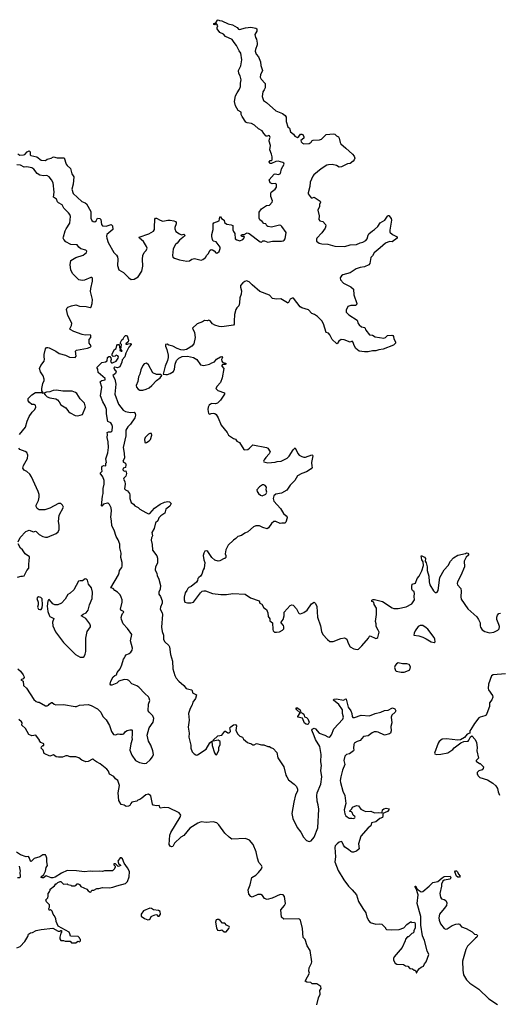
# Model space of a CAD drawing. Extents: x 2239831 to 2395310, y 665973 to 772585.
# Tile 143 of 144: x 2357255 to 2363919, y 749103 to 762792. Entities that reach past the tile are written whole.
import ezdxf

# ---------------------------------------------------------------- set-up
doc = ezdxf.new("R2010")
doc.units = 0

msp = doc.modelspace()

# ---------------------------------------------------------------- linework, layer by layer
at = {"layer": '0CON20XD'}
for points in [[(2359158, 760035), (2359205, 760004), (2359245, 759990), (2359314, 760006), (2359345, 760006), (2359395, 759997), (2359422, 759985), (2359430, 759975), (2359431, 759955), (2359410, 759905), (2359409, 759885), (2359426, 759846), (2359475, 759814), (2359505, 759802), (2359535, 759809), (2359548, 759798), (2359547, 759785), (2359475, 759728), (2359442, 759685), (2359418, 759665), (2359388, 759605), (2359377, 759515), (2359385, 759492), (2359405, 759477), (2359475, 759454), (2359576, 759434), (2359615, 759438), (2359648, 759465), (2359685, 759473), (2359775, 759450), (2359801, 759459), (2359835, 759487), (2359853, 759517), (2359877, 759543), (2359896, 759584), (2359915, 759598), (2359935, 759593), (2359955, 759580), (2359985, 759546), (2360005, 759549), (2360025, 759570), (2360039, 759611), (2360039, 759629), (2359985, 759704), (2359945, 759712), (2359936, 759735), (2359926, 759776), (2359926, 759805), (2359944, 759875), (2359942, 759955), (2359953, 759967), (2360026, 759995), (2360035, 760052), (2360045, 760050), (2360059, 760029), (2360096, 760006), (2360102, 759975), (2360131, 759951), (2360195, 759942), (2360215, 759930), (2360217, 759873), (2360225, 759848), (2360245, 759820), (2360251, 759745), (2360270, 759730), (2360315, 759716), (2360356, 759735), (2360380, 759765), (2360375, 759780), (2360345, 759778), (2360335, 759782), (2360334, 759796), (2360345, 759807), (2360375, 759808), (2360415, 759830), (2360445, 759822), (2360595, 759702), (2360615, 759701), (2360635, 759716), (2360655, 759716), (2360705, 759699), (2360770, 759715), (2360895, 759714), (2360915, 759719), (2360931, 759729), (2360943, 759747), (2360958, 759835), (2360896, 759916), (2360882, 759932), (2360865, 759937), (2360755, 759910), (2360702, 759915), (2360687, 759925), (2360673, 759953), (2360645, 759961), (2360625, 759988), (2360592, 760012), (2360581, 760035), (2360584, 760116), (2360614, 760165), (2360685, 760209), (2360725, 760216), (2360764, 760255), (2360770, 760275), (2360744, 760336), (2360743, 760385), (2360748, 760395), (2360804, 760436), (2360824, 760465), (2360825, 760508), (2360805, 760516), (2360761, 760511), (2360735, 760522), (2360723, 760565), (2360790, 760645), (2360805, 760650), (2360852, 760642), (2360877, 760653), (2360892, 760718), (2360930, 760785), (2360926, 760796), (2360912, 760805), (2360845, 760826), (2360815, 760819), (2360755, 760792), (2360730, 760795), (2360722, 760815), (2360735, 760833), (2360755, 760837), (2360764, 760846), (2360764, 760886), (2360756, 760925), (2360729, 760985), (2360740, 761045), (2360722, 761102), (2360724, 761135), (2360733, 761155), (2360725, 761178), (2360715, 761182), (2360695, 761172), (2360680, 761175), (2360645, 761210), (2360622, 761245), (2360575, 761274), (2360518, 761328), (2360475, 761351), (2360417, 761357), (2360398, 761368), (2360346, 761445), (2360334, 761475), (2360332, 761505), (2360290, 761530), (2360253, 761595), (2360239, 761655), (2360254, 761735), (2360275, 761777), (2360310, 761825), (2360324, 761865), (2360322, 761908), (2360333, 761955), (2360320, 762010), (2360298, 762045), (2360293, 762085), (2360327, 762153), (2360340, 762235), (2360330, 762325), (2360305, 762358), (2360268, 762435), (2360234, 762475), (2360205, 762516), (2360115, 762560), (2360085, 762589), (2360035, 762616), (2360000, 762665), (2359998, 762682), (2360007, 762705), (2359995, 762732), (2359985, 762740), (2359967, 762723), (2359952, 762725), (2359952, 762738), (2359980, 762750), (2360005, 762788), (2360015, 762792), (2360031, 762781), (2360065, 762778), (2360153, 762733), (2360212, 762722), (2360276, 762686), (2360295, 762662), (2360307, 762657), (2360392, 762678), (2360465, 762688), (2360536, 762676), (2360550, 762665), (2360552, 762635), (2360522, 762585), (2360530, 762545), (2360545, 762520), (2360554, 762464), (2360554, 762445), (2360530, 762380), (2360526, 762355), (2360540, 762315), (2360574, 762275), (2360602, 762205), (2360604, 762155), (2360627, 762085), (2360599, 762025), (2360596, 761995), (2360608, 761965), (2360668, 761905), (2360667, 761845), (2360653, 761817), (2360635, 761790), (2360622, 761725), (2360641, 761671), (2360685, 761640), (2360816, 761526), (2360908, 761488), (2360942, 761462), (2360956, 761435), (2360959, 761375), (2360980, 761305), (2361004, 761284), (2361020, 761235), (2361061, 761201), (2361079, 761175), (2361115, 761156), (2361135, 761167), (2361155, 761199), (2361175, 761201), (2361187, 761195), (2361202, 761165), (2361202, 761145), (2361160, 761115), (2361168, 761095), (2361185, 761078), (2361205, 761067), (2361277, 761073), (2361305, 761092), (2361314, 761106), (2361334, 761116), (2361423, 761123), (2361448, 761132), (2361515, 761194), (2361615, 761206), (2361635, 761200), (2361657, 761177), (2361684, 761164), (2361696, 761145), (2361707, 761085), (2361716, 761065), (2361786, 761006), (2361878, 760925), (2361904, 760894), (2361910, 760865), (2361903, 760845), (2361887, 760825), (2361845, 760794), (2361812, 760788), (2361725, 760746), (2361694, 760744), (2361655, 760766), (2361595, 760779), (2361545, 760776), (2361525, 760769), (2361445, 760720), (2361343, 760635), (2361327, 760615), (2361289, 760535), (2361288, 760472), (2361262, 760385), (2361265, 760370), (2361305, 760318), (2361325, 760318), (2361346, 760326), (2361431, 760271), (2361433, 760255), (2361421, 760225), (2361420, 760195), (2361397, 760145), (2361417, 760065), (2361412, 760015), (2361425, 759998), (2361465, 759986), (2361504, 759945), (2361507, 759927), (2361501, 759895), (2361455, 759828), (2361382, 759755), (2361377, 759743), (2361380, 759715), (2361417, 759685), (2361455, 759674), (2361535, 759672), (2361635, 759645), (2361775, 759639), (2361845, 759664), (2361935, 759665), (2361985, 759688), (2362025, 759699), (2362065, 759721), (2362083, 759745), (2362096, 759795), (2362108, 759815), (2362155, 759859), (2362186, 759874), (2362232, 759918), (2362265, 759970), (2362327, 760003), (2362365, 760060), (2362375, 760070), (2362385, 760070), (2362415, 760028), (2362419, 760005), (2362398, 759868), (2362400, 759840), (2362434, 759804), (2362490, 759780), (2362501, 759765), (2362498, 759755), (2362430, 759705), (2362395, 759710), (2362336, 759684), (2362265, 759619), (2362180, 759550), (2362159, 759511), (2362134, 759485), (2362119, 759405), (2362105, 759383), (2362045, 759358), (2361985, 759348), (2361931, 759329), (2361845, 759271), (2361745, 759247), (2361725, 759232), (2361707, 759203), (2361713, 759175), (2361755, 759128), (2361855, 759079), (2361895, 759048), (2361899, 758965), (2361938, 758845), (2361935, 758828), (2361920, 758820), (2361855, 758819), (2361815, 758803), (2361790, 758755), (2361790, 758725), (2361829, 758689), (2361946, 758616), (2361958, 758568), (2361971, 758551), (2362005, 758522), (2362052, 758512), (2362064, 758474), (2362115, 758410), (2362155, 758407), (2362194, 758384), (2362315, 758364), (2362338, 758375), (2362365, 758400), (2362425, 758407), (2362440, 758400), (2362448, 758388), (2362454, 758354), (2362477, 758313), (2362478, 758295), (2362451, 758269), (2362305, 758211), (2362245, 758202), (2362205, 758188), (2362155, 758190), (2362095, 758173), (2362045, 758173), (2361970, 758185), (2361925, 758222), (2361905, 758252), (2361886, 758316), (2361875, 758323), (2361845, 758310), (2361765, 758342), (2361723, 758347), (2361689, 758325), (2361665, 758288), (2361655, 758290), (2361597, 758345), (2361565, 758413), (2361545, 758432), (2361513, 758445), (2361476, 758566), (2361455, 758605), (2361395, 758666), (2361353, 758693), (2361316, 758706), (2361267, 758757), (2361175, 758788), (2361152, 758802), (2361061, 758921), (2361040, 758920), (2361013, 758905), (2360985, 758853), (2360975, 758854), (2360885, 758910), (2360825, 758909), (2360766, 758916), (2360725, 758961), (2360593, 759013), (2360485, 759104), (2360445, 759146), (2360405, 759160), (2360385, 759154), (2360355, 759134), (2360324, 759095), (2360321, 759075), (2360338, 759022), (2360332, 758975), (2360313, 758925), (2360310, 758855), (2360302, 758815), (2360271, 758785), (2360259, 758765), (2360241, 758695), (2360233, 758603), (2360233, 758557), (2360224, 758546), (2360065, 758522), (2360025, 758526), (2359966, 758546), (2359933, 758565), (2359903, 758605), (2359885, 758616), (2359865, 758606), (2359825, 758609), (2359795, 758590), (2359722, 758565), (2359657, 758505), (2359683, 758443), (2359695, 758375), (2359675, 758285), (2359646, 758255), (2359595, 758219), (2359571, 758209), (2359525, 758198), (2359495, 758202), (2359441, 758221), (2359385, 758252), (2359328, 758268), (2359305, 758280), (2359283, 758277), (2359281, 758255), (2359300, 758205), (2359316, 758126), (2359316, 758096), (2359309, 758055), (2359276, 757975), (2359250, 757865), (2359285, 757858), (2359309, 757861), (2359345, 757873), (2359390, 757900), (2359407, 757933), (2359417, 758005), (2359435, 758053), (2359464, 758086), (2359512, 758108), (2359585, 758113), (2359668, 758098), (2359718, 758068), (2359768, 757995), (2359815, 757983), (2359892, 758005), (2359926, 758024), (2359963, 758035), (2359989, 758071), (2360045, 758104), (2360065, 758109), (2360073, 758095), (2360061, 758069), (2360062, 758045), (2360075, 758031), (2360105, 758018), (2360118, 758018), (2360120, 758005), (2360112, 757998), (2360075, 757998), (2360065, 757985), (2360066, 757975), (2360092, 757945), (2360069, 757815), (2360045, 757747), (2360000, 757695), (2359982, 757665), (2360009, 757639), (2360100, 757605), (2360100, 757585), (2360071, 757545)], [(2357228, 760928), (2357259, 760909), (2357308, 760912), (2357325, 760918), (2357358, 760955), (2357385, 760968), (2357399, 760955), (2357400, 760915), (2357408, 760905), (2357494, 760884), (2357555, 760838), (2357613, 760837), (2357636, 760854), (2357672, 760862), (2357694, 760866), (2357725, 760886), (2357775, 760871), (2357875, 760870), (2357900, 760785), (2357914, 760764), (2357960, 760725), (2357981, 760651), (2358006, 760606), (2357996, 760505), (2357981, 760435), (2357997, 760375), (2358117, 760267), (2358165, 760244), (2358181, 760231), (2358242, 760125), (2358243, 760035), (2358255, 760001), (2358275, 759986), (2358299, 759981), (2358316, 759994), (2358335, 760032), (2358369, 760029), (2358383, 760015), (2358391, 759945), (2358406, 759926), (2358455, 759921), (2358525, 759943), (2358543, 759925), (2358550, 759875), (2358466, 759805), (2358461, 759785), (2358464, 759755), (2358484, 759695), (2358562, 759555), (2358600, 759520), (2358616, 759496), (2358620, 759465), (2358612, 759375), (2358634, 759315), (2358695, 759279), (2358772, 759202), (2358802, 759182), (2358845, 759183), (2358903, 759217), (2358953, 759297), (2358966, 759365), (2358961, 759465), (2358964, 759516), (2358984, 759556), (2359010, 759585), (2359026, 759615), (2359018, 759638), (2358975, 759708), (2358918, 759755), (2358913, 759767), (2359050, 759815), (2359115, 759850), (2359126, 759874), (2359130, 759905), (2359132, 760018), (2359140, 760035), (2359158, 760035)], [(2357254, 757025), (2357334, 757125), (2357358, 757212), (2357385, 757276), (2357426, 757334), (2357464, 757375), (2357481, 757405), (2357473, 757433), (2357455, 757442), (2357425, 757442), (2357391, 757471), (2357373, 757493), (2357374, 757526), (2357423, 757577), (2357473, 757607), (2357505, 757611), (2357558, 757608), (2357575, 757600), (2357580, 757605), (2357563, 757633), (2357563, 757665), (2357577, 757735), (2357593, 757775), (2357594, 757795), (2357579, 757839), (2357544, 757895), (2357528, 757945), (2357547, 757985), (2357593, 758045), (2357600, 758075), (2357593, 758105), (2357597, 758137), (2357612, 758215), (2357626, 758234), (2357644, 758236), (2357665, 758231), (2357755, 758186), (2357805, 758153), (2357890, 758130), (2357945, 758099), (2358026, 758094), (2358038, 758115), (2358030, 758185), (2358045, 758200), (2358195, 758224), (2358235, 758240), (2358245, 758250), (2358247, 758257), (2358222, 758295), (2358222, 758345), (2358242, 758375), (2358242, 758402), (2358235, 758410), (2358165, 758406), (2358125, 758414), (2358005, 758459), (2357958, 758485), (2357952, 758495), (2357975, 758540), (2357980, 758575), (2357922, 758682), (2357906, 758764), (2357913, 758785), (2357925, 758796), (2357975, 758816), (2358035, 758829), (2358085, 758811), (2358177, 758807), (2358235, 758792), (2358248, 758802), (2358262, 758845), (2358265, 758900), (2358239, 759015), (2358243, 759057), (2358268, 759155), (2358265, 759198), (2358256, 759206), (2358245, 759206), (2358155, 759173), (2358125, 759168), (2358078, 759175), (2357987, 759265), (2357964, 759314), (2357956, 759385), (2357964, 759446), (2358034, 759486), (2358135, 759519), (2358182, 759555), (2358188, 759575), (2358176, 759586), (2358105, 759607), (2358075, 759632), (2358055, 759662), (2357965, 759669), (2357898, 759705), (2357866, 759736), (2357860, 759755), (2357862, 759775), (2357886, 759856), (2357899, 759885), (2357952, 759965), (2357961, 760055), (2357951, 760085), (2357935, 760108), (2357870, 760170), (2357845, 760219), (2357796, 760246), (2357781, 760261), (2357768, 760295), (2357724, 760325), (2357734, 760395), (2357718, 760525), (2357699, 760565), (2357665, 760609), (2357630, 760625), (2357585, 760621), (2357535, 760633), (2357496, 760656), (2357450, 760715), (2357425, 760733), (2357355, 760746), (2357315, 760742), (2357265, 760770), (2357215, 760773)], [(2358625, 755562), (2358597, 755607), (2358566, 755695), (2358534, 755754), (2358531, 755825), (2358520, 755875), (2358529, 755965), (2358524, 756005), (2358504, 756054), (2358485, 756072), (2358475, 756072), (2358420, 756055), (2358395, 756030), (2358390, 756035), (2358405, 756170), (2358414, 756205), (2358417, 756273), (2358430, 756335), (2358430, 756385), (2358409, 756439), (2358373, 756487), (2358403, 756515), (2358397, 756545), (2358397, 756573), (2358403, 756585), (2358425, 756592), (2358445, 756590), (2358450, 756595), (2358450, 756625), (2358460, 756635), (2358453, 756685), (2358481, 756769), (2358490, 756845), (2358484, 756925), (2358470, 756985), (2358477, 757025), (2358472, 757055), (2358487, 757063), (2358525, 757064), (2358538, 757075), (2358544, 757135), (2358536, 757166), (2358519, 757189), (2358480, 757205), (2358463, 757313), (2358460, 757375), (2358443, 757423), (2358408, 757478), (2358378, 757565), (2358396, 757685), (2358374, 757756), (2358381, 757769), (2358394, 757776), (2358443, 757785), (2358444, 757805), (2358347, 757885), (2358342, 757935), (2358328, 757955), (2358398, 758025), (2358445, 758037), (2358469, 758051), (2358477, 758095), (2358495, 758109), (2358508, 758108), (2358520, 758090), (2358524, 758066), (2358518, 758038), (2358532, 758022), (2358545, 758020), (2358595, 758046), (2358624, 758085), (2358627, 758105), (2358620, 758120), (2358595, 758130), (2358580, 758115), (2358555, 758112), (2358542, 758125), (2358541, 758145), (2358573, 758205), (2358595, 758220), (2358604, 758265), (2358615, 758276), (2358638, 758278), (2358640, 758235), (2358650, 758215), (2358648, 758195), (2358664, 758184), (2358677, 758185), (2358658, 758212), (2358668, 758275), (2358652, 758295), (2358675, 758343), (2358694, 758356), (2358707, 758385), (2358725, 758400), (2358735, 758403), (2358750, 758395), (2358768, 758335), (2358762, 758315), (2358732, 758288), (2358732, 758282), (2358755, 758280), (2358762, 758288), (2358795, 758290), (2358806, 758286), (2358806, 758275), (2358770, 758240), (2358729, 758155), (2358714, 758105), (2358681, 758065), (2358675, 758033), (2358646, 757965), (2358615, 757950), (2358577, 757963), (2358565, 757950), (2358570, 757930), (2358592, 757915), (2358594, 757905), (2358586, 757875), (2358551, 757845), (2358576, 757795), (2358592, 757725), (2358576, 757585), (2358627, 757445), (2358692, 757362), (2358725, 757343), (2358795, 757330), (2358845, 757334), (2358858, 757318), (2358862, 757292), (2358854, 757255), (2358795, 757171), (2358756, 757134), (2358732, 757085), (2358729, 757005), (2358692, 756845), (2358708, 756765), (2358712, 756695), (2358690, 756655), (2358695, 756642), (2358726, 756626), (2358731, 756605), (2358724, 756566), (2358694, 756555), (2358686, 756535), (2358705, 756516), (2358732, 756522), (2358740, 756485), (2358731, 756445), (2358701, 756419), (2358696, 756405), (2358715, 756373), (2358722, 756335), (2358712, 756272), (2358724, 756255), (2358755, 756243), (2358779, 756205), (2358785, 756185), (2358785, 756135), (2358805, 756079), (2358835, 756059), (2358855, 756033), (2358900, 756010), (2358924, 755985), (2359009, 755939), (2359045, 755924), (2359065, 755928), (2359130, 756000), (2359208, 756055), (2359265, 756086), (2359315, 756094), (2359337, 756087), (2359359, 756065), (2359340, 756030), (2359284, 755985), (2359270, 755930), (2359216, 755895), (2359189, 755865), (2359174, 755826), (2359143, 755797), (2359122, 755718), (2359093, 755663), (2359098, 755615), (2359085, 755590), (2359081, 755555), (2359096, 755496), (2359099, 755415), (2359159, 755339), (2359171, 755305), (2359168, 755235), (2359144, 755186), (2359138, 755145), (2359159, 755095), (2359163, 755065), (2359187, 755015), (2359212, 754925), (2359206, 754875), (2359186, 754834), (2359189, 754805), (2359211, 754775), (2359235, 754715), (2359235, 754682), (2359210, 754625), (2359207, 754595), (2359235, 754548), (2359240, 754525), (2359227, 754345), (2359233, 754285), (2359253, 754235), (2359252, 754175), (2359271, 754141), (2359325, 754094), (2359336, 754075), (2359351, 753965), (2359376, 753876), (2359383, 753765), (2359409, 753675), (2359428, 753638), (2359464, 753594), (2359535, 753536), (2359567, 753495), (2359641, 753475), (2359650, 753465), (2359655, 753432), (2359710, 753405), (2359697, 753355), (2359663, 753305), (2359652, 753268), (2359622, 753215), (2359602, 753145), (2359609, 753055), (2359596, 752955), (2359610, 752875), (2359607, 752815), (2359634, 752705), (2359634, 752665), (2359651, 752615), (2359677, 752587), (2359703, 752573), (2359715, 752568), (2359725, 752572), (2359845, 752652), (2359895, 752739), (2359925, 752760), (2359930, 752700), (2359961, 752601), (2359975, 752577), (2359985, 752572), (2359995, 752578), (2360022, 752635), (2360024, 752675), (2360039, 752715), (2360040, 752755), (2360015, 752776), (2359945, 752763), (2359940, 752765), (2359942, 752775), (2360006, 752834), (2360063, 752847), (2360105, 752900), (2360115, 752900), (2360145, 752878), (2360165, 752877), (2360182, 752895), (2360180, 752930), (2360177, 752945), (2360188, 752962), (2360225, 752990), (2360255, 752994), (2360266, 752975), (2360258, 752908), (2360285, 752860), (2360315, 752830), (2360350, 752815), (2360365, 752790), (2360420, 752745), (2360443, 752733), (2360465, 752730), (2360495, 752710), (2360515, 752712), (2360545, 752730), (2360615, 752710), (2360649, 752709), (2360705, 752688), (2360727, 752687), (2360745, 752672), (2360779, 752659), (2360826, 752606), (2360840, 752530), (2360926, 752405), (2360955, 752290), (2360967, 752265), (2360992, 752225), (2361068, 752165), (2361100, 752130), (2361116, 752095), (2361114, 752065), (2361089, 752015), (2361063, 751915), (2361036, 751755), (2361049, 751685), (2361112, 751562), (2361162, 751495), (2361197, 751425), (2361241, 751381), (2361275, 751368), (2361305, 751375), (2361348, 751425), (2361398, 751555), (2361410, 751815), (2361403, 751875), (2361387, 751927), (2361384, 752005), (2361389, 752045), (2361438, 752165), (2361452, 752265), (2361440, 752355), (2361447, 752425), (2361438, 752475), (2361443, 752575), (2361426, 752686), (2361366, 752785), (2361345, 752837), (2361314, 752915), (2361320, 752930), (2361345, 752944), (2361365, 752934), (2361415, 752871), (2361495, 752846), (2361535, 752821), (2361555, 752819), (2361568, 752825), (2361589, 752851), (2361619, 752935), (2361745, 753068), (2361752, 753095), (2361740, 753145), (2361742, 753195), (2361690, 753270), (2361615, 753332), (2361620, 753345), (2361655, 753350), (2361755, 753330), (2361785, 753348), (2361790, 753345), (2361819, 753235), (2361854, 753185), (2361870, 753145), (2361874, 753105), (2361885, 753093), (2361905, 753093), (2361998, 753122), (2362114, 753114), (2362193, 753145), (2362275, 753166), (2362325, 753186), (2362375, 753194), (2362425, 753221), (2362435, 753223), (2362469, 753209), (2362480, 753185), (2362474, 753166), (2362426, 753124), (2362416, 753095), (2362426, 753015), (2362414, 752965), (2362416, 752905), (2362406, 752875), (2362395, 752865), (2362325, 752843), (2362235, 752887), (2362213, 752893), (2362180, 752890), (2362151, 752879), (2362095, 752838), (2362034, 752826), (2361985, 752770), (2361945, 752759), (2361904, 752736), (2361896, 752715), (2361894, 752665), (2361899, 752635), (2361893, 752625), (2361838, 752585), (2361795, 752574), (2361774, 752555), (2361759, 752495), (2361773, 752435), (2361742, 752358), (2361718, 752265), (2361709, 752215), (2361712, 752185), (2361744, 752065), (2361772, 752005), (2361788, 751895), (2361764, 751805), (2361775, 751750), (2361788, 751725), (2361805, 751708), (2361835, 751693), (2361869, 751689), (2361895, 751687), (2361912, 751695), (2361918, 751705), (2361912, 751715), (2361890, 751735), (2361875, 751768), (2361865, 751778), (2361840, 751785), (2361840, 751795), (2361868, 751822), (2361878, 751845), (2361935, 751868), (2361965, 751863), (2361995, 751817), (2362041, 751791), (2362065, 751786), (2362135, 751787), (2362184, 751764), (2362235, 751771), (2362287, 751763), (2362292, 751768), (2362298, 751805), (2362315, 751823), (2362345, 751830), (2362390, 751820), (2362386, 751805), (2362366, 751785), (2362303, 751757), (2362303, 751725), (2362295, 751701), (2362259, 751685), (2362205, 751641), (2362145, 751628), (2362134, 751586), (2362098, 751558), (2361995, 751441), (2361963, 751335), (2361974, 751266), (2361936, 751234), (2361895, 751219), (2361875, 751218), (2361855, 751226), (2361825, 751255), (2361775, 751286), (2361752, 751315), (2361735, 751358), (2361725, 751367), (2361695, 751356), (2361665, 751332), (2361640, 751305), (2361632, 751285), (2361641, 751155), (2361634, 751085), (2361680, 750965), (2361759, 750835), (2361824, 750745), (2361876, 750696), (2361936, 750625), (2361963, 750533), (2362025, 750436)], [(2358965, 757644), (2359014, 757656), (2359052, 757675), (2359090, 757705), (2359154, 757776), (2359205, 757812), (2359230, 757845), (2359215, 757858), (2359155, 757858), (2359105, 757883), (2359043, 757995), (2359015, 758016), (2358985, 758009), (2358964, 757985), (2358940, 757925), (2358926, 757864), (2358906, 757825), (2358897, 757763), (2358873, 757707), (2358878, 757685), (2358903, 757655), (2358925, 757644), (2358965, 757644)], [(2358065, 757283), (2358126, 757304), (2358171, 757405), (2358155, 757460), (2358093, 757523), (2358050, 757595), (2358031, 757611), (2357985, 757629), (2357855, 757629), (2357765, 757641), (2357721, 757639), (2357675, 757617), (2357627, 757613), (2357592, 757598), (2357607, 757575), (2357638, 757548), (2357675, 757536), (2357755, 757522), (2357778, 757508), (2357805, 757478), (2357825, 757438), (2357896, 757396), (2357934, 757344), (2357958, 757325), (2358025, 757291), (2358065, 757283)], [(2360071, 757545), (2360046, 757504), (2360005, 757462), (2359975, 757452), (2359925, 757454), (2359905, 757449), (2359889, 757435), (2359874, 757406), (2359871, 757375), (2359877, 757317), (2359895, 757308), (2359915, 757317), (2359945, 757320), (2359966, 757316), (2359984, 757304), (2360011, 757255), (2360053, 757153), (2360137, 757055), (2360157, 757017), (2360225, 756968), (2360255, 756962), (2360274, 756934), (2360309, 756915), (2360368, 756818), (2360385, 756811), (2360425, 756818), (2360447, 756833), (2360495, 756881), (2360685, 756846), (2360701, 756835), (2360736, 756785), (2360723, 756755), (2360674, 756706), (2360651, 756675), (2360643, 756655), (2360647, 756647), (2360705, 756633), (2360805, 756639), (2360832, 756648), (2360886, 756654), (2360972, 756698), (2360998, 756725), (2361055, 756810), (2361085, 756838), (2361120, 756760), (2361140, 756740), (2361175, 756721), (2361205, 756710), (2361225, 756710), (2361315, 756743), (2361325, 756740), (2361329, 756729), (2361309, 756635), (2361312, 756585), (2361320, 756565), (2361303, 756547), (2361238, 756505), (2361175, 756484), (2361115, 756450), (2361078, 756385), (2361015, 756319), (2360965, 756252), (2360895, 756211), (2360815, 756196), (2360788, 756172), (2360778, 756135), (2360788, 756098), (2360880, 755995), (2360922, 755925), (2360956, 755896), (2360973, 755875), (2360973, 755865), (2360952, 755805), (2360937, 755793), (2360897, 755793), (2360875, 755787), (2360815, 755814), (2360785, 755814), (2360755, 755790), (2360714, 755726), (2360695, 755716), (2360632, 755732), (2360585, 755757), (2360534, 755756), (2360505, 755742), (2360427, 755673), (2360385, 755654), (2360335, 755620), (2360287, 755605), (2360260, 755580), (2360225, 755558), (2360152, 755485), (2360118, 755422), (2360112, 755365), (2360120, 755345), (2360120, 755315), (2360105, 755300), (2360095, 755300), (2360035, 755267), (2360015, 755263), (2359965, 755280), (2359923, 755315), (2359869, 755399), (2359855, 755408), (2359829, 755401), (2359813, 755377), (2359806, 755344), (2359812, 755285), (2359828, 755245), (2359820, 755165), (2359804, 755145), (2359786, 755085), (2359767, 755055), (2359743, 755037), (2359730, 755025), (2359726, 754995), (2359710, 754970), (2359639, 754911), (2359605, 754900), (2359590, 754885), (2359579, 754855), (2359556, 754824), (2359539, 754765), (2359539, 754725), (2359550, 754695), (2359585, 754684), (2359635, 754685), (2359668, 754695), (2359766, 754825), (2359790, 754845), (2359815, 754854), (2359835, 754852), (2359935, 754814), (2360052, 754802), (2360129, 754801), (2360215, 754814), (2360386, 754806), (2360462, 754755), (2360582, 754715), (2360591, 754681), (2360620, 754665), (2360647, 754617), (2360684, 754594), (2360704, 754544), (2360709, 754495), (2360732, 754462), (2360732, 754435), (2360768, 754405), (2360772, 754315), (2360779, 754295), (2360795, 754277), (2360825, 754276), (2360865, 754281), (2360906, 754304), (2360924, 754325), (2360927, 754353), (2360922, 754372), (2360890, 754405), (2360890, 754415), (2360917, 754453), (2360930, 754505), (2360930, 754555), (2361015, 754648), (2361035, 754659), (2361055, 754652), (2361100, 754600), (2361127, 754545), (2361139, 754535), (2361155, 754532), (2361205, 754549), (2361251, 754585), (2361311, 754669), (2361345, 754692), (2361367, 754677), (2361383, 754635), (2361391, 754485), (2361435, 754367), (2361447, 754285), (2361465, 754246), (2361530, 754175), (2361565, 754146), (2361612, 754148), (2361715, 754191), (2361767, 754197), (2361785, 754191), (2361799, 754179), (2361821, 754125), (2361846, 754075), (2361900, 754045), (2361945, 754035), (2361965, 754043), (2362008, 754085), (2362104, 754195), (2362115, 754222), (2362125, 754224), (2362205, 754191), (2362218, 754192), (2362230, 754205), (2362248, 754275), (2362237, 754307), (2362208, 754355), (2362208, 754395), (2362200, 754425), (2362213, 754525), (2362212, 754612), (2362181, 754661), (2362174, 754694), (2362148, 754705), (2362147, 754723), (2362165, 754732), (2362185, 754732), (2362295, 754702), (2362432, 754615), (2362455, 754607), (2362515, 754606), (2362625, 754628), (2362705, 754673), (2362740, 754725), (2362737, 754775), (2362743, 754815), (2362735, 754838), (2362712, 754855), (2362703, 754873), (2362704, 754914), (2362708, 754945), (2362755, 754957), (2362780, 755025), (2362808, 755055), (2362845, 755132), (2362866, 755205), (2362862, 755255), (2362841, 755285), (2362835, 755340), (2362845, 755340), (2362879, 755319), (2362895, 755300), (2362888, 755265), (2362902, 755242), (2362916, 755185), (2362918, 755135), (2362938, 755055), (2362944, 754975), (2362954, 754934), (2363005, 754853), (2363029, 754829), (2363045, 754827), (2363058, 754832), (2363069, 754855), (2363095, 755038), (2363154, 755145), (2363207, 755203), (2363241, 755265), (2363285, 755310), (2363345, 755347), (2363449, 755371), (2363465, 755378), (2363480, 755375), (2363492, 755362), (2363492, 755348), (2363461, 755319), (2363430, 755265), (2363434, 755185), (2363386, 755065), (2363340, 754975), (2363336, 754955), (2363340, 754935), (2363386, 754885), (2363390, 754845), (2363383, 754767), (2363391, 754735), (2363481, 754601), (2363605, 754488), (2363631, 754451), (2363653, 754405), (2363654, 754365), (2363660, 754345), (2363681, 754311), (2363718, 754285), (2363785, 754269), (2363845, 754275), (2363901, 754305), (2363916, 754325), (2363920, 754355), (2363915, 754385), (2363883, 754453), (2363884, 754485), (2363895, 754514), (2363915, 754535), (2363935, 754542)], [(2358998, 756908), (2359015, 756913), (2359055, 756937), (2359071, 756955), (2359092, 757015), (2359085, 757040), (2359065, 757041), (2359045, 757032), (2358998, 756985), (2358988, 756955), (2358992, 756922), (2358998, 756908)], [(2357234, 755535), (2357261, 755595), (2357339, 755675), (2357385, 755694), (2357445, 755671), (2357475, 755680), (2357485, 755678), (2357527, 755637), (2357575, 755605), (2357615, 755597), (2357640, 755600), (2357761, 755649), (2357788, 755672), (2357804, 755705), (2357804, 755765), (2357792, 755815), (2357804, 755906), (2357864, 756015), (2357849, 756045), (2357827, 756065), (2357815, 756068), (2357795, 756064), (2357675, 756000), (2357605, 755980), (2357525, 755979), (2357496, 755996), (2357482, 756025), (2357482, 756045), (2357515, 756110), (2357526, 756155), (2357525, 756190), (2357512, 756235), (2357421, 756435), (2357398, 756475), (2357355, 756509), (2357315, 756528), (2357299, 756555), (2357308, 756595), (2357365, 756691), (2357370, 756740), (2357354, 756774), (2357331, 756791), (2357259, 756815), (2357241, 756835)], [(2360625, 756174), (2360675, 756194), (2360688, 756225), (2360681, 756255), (2360683, 756295), (2360668, 756315), (2360645, 756327), (2360630, 756325), (2360585, 756300), (2360552, 756255), (2360554, 756235), (2360574, 756205), (2360601, 756181), (2360625, 756174)], [(2357230, 753765), (2357266, 753735), (2357305, 753686), (2357314, 753665), (2357316, 753645), (2357305, 753628), (2357270, 753615), (2357304, 753594), (2357309, 753535), (2357350, 753500), (2357452, 753342), (2357484, 753314), (2357506, 753306), (2357525, 753302), (2357615, 753252), (2357635, 753252), (2357655, 753262), (2357664, 753276), (2357695, 753300), (2357705, 753300), (2357735, 753278), (2357758, 753268), (2357865, 753272), (2358025, 753243), (2358045, 753243), (2358085, 753264), (2358145, 753269), (2358205, 753270), (2358247, 753257), (2358335, 753210), (2358383, 753165), (2358412, 753105), (2358455, 753058), (2358505, 752980), (2358532, 752895), (2358560, 752855), (2358585, 752850), (2358625, 752862), (2358645, 752858), (2358685, 752860), (2358700, 752865), (2358724, 752896), (2358748, 752912), (2358785, 752920), (2358815, 752920), (2358820, 752915), (2358820, 752845), (2358812, 752815), (2358818, 752785), (2358797, 752725), (2358783, 752637), (2358812, 752565), (2358863, 752493), (2358918, 752465), (2358985, 752449), (2359015, 752458), (2359069, 752501), (2359102, 752545), (2359112, 752575), (2359106, 752625), (2359076, 752705), (2359043, 752763), (2359024, 752845), (2359056, 752945), (2359109, 753025), (2359121, 753075), (2359107, 753115), (2359053, 753163), (2359039, 753185), (2359046, 753275), (2359062, 753325), (2359055, 753360), (2359045, 753379), (2358993, 753423), (2358912, 753512), (2358882, 753532), (2358815, 753557), (2358773, 753605), (2358755, 753616), (2358705, 753619), (2358634, 753596), (2358605, 753570), (2358535, 753540), (2358522, 753542), (2358512, 753555), (2358522, 753595), (2358556, 753654), (2358576, 753674), (2358600, 753685), (2358607, 753715), (2358651, 753769), (2358675, 753822), (2358698, 753902), (2358712, 753918), (2358720, 753945), (2358735, 753962), (2358775, 753980), (2358800, 754000), (2358818, 754025), (2358824, 754056), (2358793, 754155), (2358811, 754245), (2358755, 754328), (2358694, 754394), (2358670, 754455), (2358667, 754483), (2358673, 754515), (2358682, 754535), (2358702, 754555), (2358698, 754565), (2358662, 754582), (2358656, 754595), (2358680, 754695), (2358679, 754725), (2358666, 754765), (2358653, 754795), (2358615, 754833), (2358578, 754855), (2358555, 754882), (2358522, 754895), (2358628, 755075), (2358639, 755101), (2358643, 755135), (2358674, 755176), (2358680, 755195), (2358677, 755245), (2358660, 755315), (2358663, 755375), (2358645, 755450), (2358645, 755500), (2358625, 755562)], [(2357225, 755044), (2357275, 755057), (2357296, 755054), (2357315, 755062), (2357352, 755135), (2357382, 755168), (2357380, 755225), (2357388, 755265), (2357389, 755325), (2357332, 755365), (2357292, 755422), (2357265, 755447), (2357234, 755505)], [(2358095, 753928), (2358135, 753930), (2358149, 753941), (2358165, 753970), (2358173, 754007), (2358176, 754195), (2358192, 754285), (2358238, 754352), (2358240, 754365), (2358228, 754395), (2358176, 754466), (2358110, 754505), (2358135, 754528), (2358179, 754545), (2358207, 754583), (2358223, 754657), (2358260, 754745), (2358268, 754835), (2358253, 754893), (2358212, 754945), (2358195, 755002), (2358185, 755013), (2358165, 755018), (2358127, 754993), (2358095, 754992), (2358071, 754985), (2358005, 754865), (2357955, 754818), (2357925, 754799), (2357885, 754736), (2357835, 754679), (2357787, 754657), (2357745, 754656), (2357715, 754670), (2357695, 754692), (2357665, 754730), (2357655, 754727), (2357645, 754708), (2357638, 754638), (2357648, 754565), (2357663, 754515), (2357675, 754496), (2357727, 754465), (2357711, 754415), (2357716, 754366), (2357754, 754284), (2357863, 754135), (2358005, 753990), (2358032, 753965), (2358095, 753928)], [(2357535, 754590), (2357555, 754592), (2357566, 754614), (2357572, 754655), (2357565, 754740), (2357548, 754758), (2357515, 754767), (2357501, 754759), (2357492, 754745), (2357513, 754693), (2357513, 754657), (2357503, 754625), (2357515, 754598), (2357535, 754590)], [(2363015, 754132), (2363026, 754145), (2363025, 754180), (2363016, 754205), (2362925, 754318), (2362905, 754337), (2362855, 754369), (2362821, 754369), (2362794, 754356), (2362748, 754295), (2362734, 754265), (2362730, 754235), (2362800, 754225), (2362855, 754206), (2362905, 754184), (2362972, 754142), (2363015, 754132)], [(2362595, 753723), (2362658, 753742), (2362677, 753755), (2362684, 753795), (2362665, 753828), (2362635, 753837), (2362575, 753836), (2362515, 753850), (2362492, 753838), (2362471, 753815), (2362461, 753785), (2362475, 753746), (2362485, 753736), (2362555, 753723), (2362595, 753723)], [(2364005, 753696), (2363835, 753685), (2363810, 753670), (2363770, 753555), (2363763, 753495), (2363771, 753475), (2363826, 753396), (2363830, 753375), (2363814, 753336), (2363785, 753293), (2363782, 753245), (2363748, 753145), (2363735, 753124), (2363717, 753113), (2363655, 753095), (2363635, 753084), (2363574, 753005), (2363522, 752925), (2363512, 752905), (2363508, 752872), (2363473, 752857), (2363436, 752814), (2363382, 752778), (2363345, 752777), (2363185, 752795), (2363125, 752789), (2363085, 752759), (2363068, 752732), (2363017, 752597), (2363024, 752584), (2363045, 752577), (2363105, 752582), (2363205, 752601), (2363273, 752645), (2363291, 752669), (2363385, 752740), (2363425, 752758), (2363485, 752762), (2363496, 752774), (2363517, 752823), (2363538, 752838), (2363586, 752786), (2363602, 752742), (2363612, 752675), (2363608, 752625), (2363628, 752525), (2363600, 752495), (2363600, 752485), (2363645, 752450), (2363655, 752450), (2363700, 752405), (2363697, 752383), (2363680, 752365), (2363633, 752347), (2363612, 752328), (2363610, 752305), (2363620, 752295), (2363620, 752285), (2363650, 752255), (2363755, 752223), (2363829, 752179), (2363870, 752140), (2363893, 752105), (2363902, 752055), (2363923, 752013)], [(2361255, 752993), (2361235, 752997), (2361214, 753014), (2361185, 753083), (2361120, 753095), (2361118, 753105), (2361150, 753155), (2361104, 753195), (2361095, 753210), (2361098, 753225), (2361115, 753226), (2361140, 753205), (2361150, 753195), (2361162, 753162), (2361185, 753151), (2361201, 753135), (2361211, 753101), (2361239, 753089), (2361260, 753070), (2361276, 753025), (2361265, 752998), (2361255, 752993)], [(2361383, 749095), (2361406, 749195), (2361429, 749245), (2361427, 749295), (2361443, 749325), (2361441, 749351), (2361385, 749388), (2361318, 749388), (2361300, 749405), (2361245, 749413), (2361223, 749425), (2361224, 749435), (2361280, 749535), (2361274, 749565), (2361278, 749612), (2361310, 749675), (2361314, 749695), (2361292, 749852), (2361251, 749915), (2361222, 750005), (2361194, 750034), (2361184, 750155), (2361155, 750275), (2361145, 750286), (2361125, 750291), (2360925, 750286), (2360894, 750314), (2360887, 750367), (2360885, 750416), (2360935, 750475), (2360949, 750505), (2360934, 750604), (2360914, 750624), (2360875, 750629), (2360763, 750577), (2360695, 750561), (2360656, 750576), (2360627, 750615), (2360605, 750629), (2360565, 750628), (2360485, 750594), (2360465, 750602), (2360440, 750635), (2360428, 750695), (2360456, 750765), (2360480, 750865), (2360535, 750900), (2360575, 750934), (2360616, 750985), (2360622, 751015), (2360614, 751034), (2360580, 751075), (2360560, 751135), (2360543, 751225), (2360499, 751325), (2360446, 751386), (2360392, 751408), (2360201, 751401), (2360167, 751425), (2360105, 751483), (2360020, 751600), (2359994, 751624), (2359945, 751642), (2359845, 751629), (2359775, 751639), (2359729, 751621), (2359618, 751552), (2359535, 751451), (2359492, 751428), (2359408, 751342), (2359385, 751297), (2359364, 751294), (2359344, 751304), (2359333, 751325), (2359343, 751455), (2359356, 751494), (2359487, 751705), (2359492, 751735), (2359473, 751763), (2359325, 751834), (2359265, 751841), (2359208, 751828), (2359195, 751866), (2359155, 751862), (2359110, 751870), (2359100, 751885), (2359075, 752002), (2359045, 752024), (2359008, 752015), (2358952, 751968), (2358925, 751950), (2358895, 751942), (2358881, 751929), (2358815, 751914), (2358797, 751895), (2358783, 751867), (2358765, 751857), (2358735, 751851), (2358705, 751874), (2358665, 751881), (2358631, 751935), (2358625, 752045), (2358644, 752144), (2358619, 752215), (2358585, 752237), (2358561, 752271), (2358504, 752304), (2358487, 752345), (2358465, 752373), (2358373, 752445), (2358322, 752472), (2358295, 752493), (2358275, 752512), (2358265, 752513), (2358205, 752480), (2358175, 752473), (2358119, 752499), (2358075, 752530), (2358035, 752543), (2357955, 752542), (2357917, 752557), (2357895, 752558), (2357849, 752541), (2357795, 752537), (2357760, 752545), (2357725, 752570), (2357673, 752553), (2357595, 752588), (2357582, 752635), (2357553, 752665), (2357558, 752685), (2357575, 752700), (2357588, 752702), (2357590, 752725), (2357550, 752745), (2357530, 752765), (2357530, 752775), (2357480, 752845), (2357425, 752838), (2357384, 752854), (2357336, 752936), (2357283, 752983), (2357288, 753015), (2357281, 753031), (2357243, 753063)], [(2357215, 749890), (2357262, 749908), (2357328, 749975), (2357367, 750045), (2357375, 750080), (2357405, 750098), (2357435, 750102), (2357485, 750127), (2357555, 750143), (2357715, 750162), (2357788, 750118), (2357812, 750118), (2357825, 750130), (2357838, 750128), (2357838, 750105), (2357828, 750092), (2357812, 750035), (2357813, 750013), (2357825, 749990), (2357865, 749990), (2357885, 749980), (2357955, 749980), (2357975, 749960), (2358035, 749960), (2358065, 749980), (2358088, 749972), (2358100, 749985), (2358100, 750005), (2358090, 750015), (2358088, 750028), (2358068, 750048), (2357962, 750052), (2357952, 750085), (2357940, 750105), (2357791, 750191), (2357763, 750255), (2357758, 750295), (2357735, 750340), (2357718, 750358), (2357707, 750397), (2357685, 750420), (2357675, 750410), (2357663, 750413), (2357660, 750435), (2357670, 750455), (2357670, 750485), (2357627, 750527), (2357618, 750555), (2357648, 750585), (2357652, 750605), (2357650, 750645), (2357670, 750665), (2357670, 750675), (2357680, 750685), (2357680, 750705), (2357738, 750752), (2357755, 750780), (2357765, 750780), (2357783, 750797), (2357815, 750810), (2357825, 750810), (2357865, 750772), (2357915, 750780), (2357925, 750770), (2357965, 750760), (2357975, 750750), (2358022, 750748), (2358036, 750754), (2358054, 750776), (2358066, 750776), (2358085, 750768), (2358105, 750742), (2358190, 750705), (2358205, 750680), (2358235, 750660), (2358248, 750672), (2358255, 750690), (2358285, 750690), (2358325, 750712), (2358355, 750712), (2358405, 750727), (2358505, 750722), (2358549, 750731), (2358605, 750752), (2358725, 750782), (2358755, 750810), (2358777, 750875), (2358779, 750949), (2358755, 751000), (2358708, 751065), (2358682, 751125), (2358665, 751140), (2358652, 751138), (2358618, 751095), (2358632, 751052), (2358648, 751048), (2358658, 751032), (2358625, 751020), (2358587, 751057), (2358565, 751058), (2358563, 751043), (2358580, 751025), (2358580, 751005), (2358570, 750995), (2358570, 750985), (2358545, 750960), (2358435, 750958), (2358405, 750948), (2358365, 750952), (2358265, 750948), (2358235, 750952), (2358155, 750947), (2358045, 750960), (2357916, 750964), (2357834, 750926), (2357747, 750873), (2357717, 750863), (2357693, 750863), (2357625, 750888), (2357585, 750863), (2357565, 750860), (2357554, 750864), (2357553, 750875), (2357591, 750909), (2357614, 750955), (2357622, 751005), (2357640, 751035), (2357630, 751085), (2357633, 751135), (2357622, 751165), (2357615, 751180), (2357575, 751180), (2357535, 751152), (2357455, 751129), (2357415, 751088), (2357403, 751093), (2357387, 751145), (2357375, 751156), (2357345, 751154), (2357265, 751180), (2357210, 751220)], [(2357248, 751025), (2357262, 750955), (2357258, 750935), (2357262, 750885), (2357258, 750862), (2357225, 750860)], [(2362025, 750436), (2362065, 750375), (2362080, 750315), (2362106, 750266), (2362125, 750242), (2362205, 750218), (2362255, 750222), (2362287, 750217), (2362340, 750165), (2362340, 750155), (2362353, 750143), (2362415, 750138), (2362527, 750143), (2362592, 750168), (2362635, 750212), (2362685, 750250), (2362695, 750250), (2362705, 750240), (2362740, 750245), (2362748, 750225), (2362752, 750165), (2362730, 750125), (2362730, 750105), (2362718, 750092), (2362702, 750088), (2362658, 750042), (2362645, 750040), (2362615, 750010), (2362612, 749985), (2362568, 749895), (2362460, 749765), (2362448, 749738), (2362448, 749715), (2362470, 749675), (2362495, 749662), (2362586, 749656), (2362615, 749638), (2362650, 749635), (2362675, 749603), (2362715, 749598), (2362735, 749580), (2362745, 749580), (2362760, 749565), (2362762, 749542), (2362768, 749542), (2362780, 749555), (2362782, 749568), (2362811, 749599), (2362835, 749620), (2362868, 749632), (2362880, 749665), (2362902, 749695), (2362942, 749795), (2362918, 749845), (2362880, 749990), (2362851, 750055), (2362827, 750205), (2362829, 750325), (2362779, 750505), (2362790, 750625), (2362762, 750712), (2362748, 750735), (2362750, 750745), (2362758, 750745), (2362768, 750718), (2362794, 750694), (2362835, 750668), (2362855, 750670), (2362945, 750746), (2362995, 750798), (2363065, 750809), (2363125, 750862), (2363155, 750878), (2363238, 750885), (2363248, 750865), (2363236, 750845), (2363155, 750830), (2363135, 750814), (2363116, 750775), (2363117, 750745), (2363094, 750646), (2363100, 750595), (2363115, 750568), (2363155, 750560), (2363175, 750548), (2363191, 750515), (2363185, 750478), (2363154, 750435), (2363088, 750355), (2363078, 750305), (2363082, 750275), (2363104, 750224), (2363155, 750156), (2363175, 750150), (2363195, 750153), (2363265, 750200), (2363315, 750218), (2363353, 750223), (2363366, 750216), (2363395, 750178), (2363458, 750158), (2363543, 750113), (2363575, 750080), (2363605, 750072), (2363612, 750065), (2363617, 750055), (2363607, 750035), (2363588, 750025), (2363477, 749913), (2363453, 749865), (2363409, 749705), (2363414, 749576), (2363423, 749515), (2363465, 749442), (2363512, 749395), (2363635, 749313), (2363775, 749180), (2363895, 749102)], [(2363365, 750871), (2363343, 750873), (2363324, 750885), (2363303, 750945), (2363312, 750958), (2363325, 750959), (2363340, 750945), (2363353, 750913), (2363376, 750885), (2363365, 750871)], [(2359035, 750278), (2359055, 750280), (2359068, 750292), (2359082, 750325), (2359100, 750335), (2359145, 750350), (2359160, 750345), (2359175, 750330), (2359195, 750330), (2359213, 750357), (2359208, 750395), (2359185, 750407), (2359115, 750417), (2359085, 750436), (2359065, 750441), (2358975, 750402), (2358941, 750355), (2358945, 750330), (2358990, 750295), (2359035, 750278)], [(2360125, 750112), (2360160, 750155), (2360170, 750175), (2360166, 750186), (2360130, 750205), (2360105, 750230), (2360072, 750232), (2360039, 750269), (2360020, 750280), (2359998, 750282), (2359984, 750276), (2359976, 750245), (2359989, 750165), (2360004, 750134), (2360035, 750128), (2360065, 750138), (2360095, 750112), (2360125, 750112)]]:
    msp.add_lwpolyline(points, dxfattribs=at)

doc.saveas('drawing.dxf')
